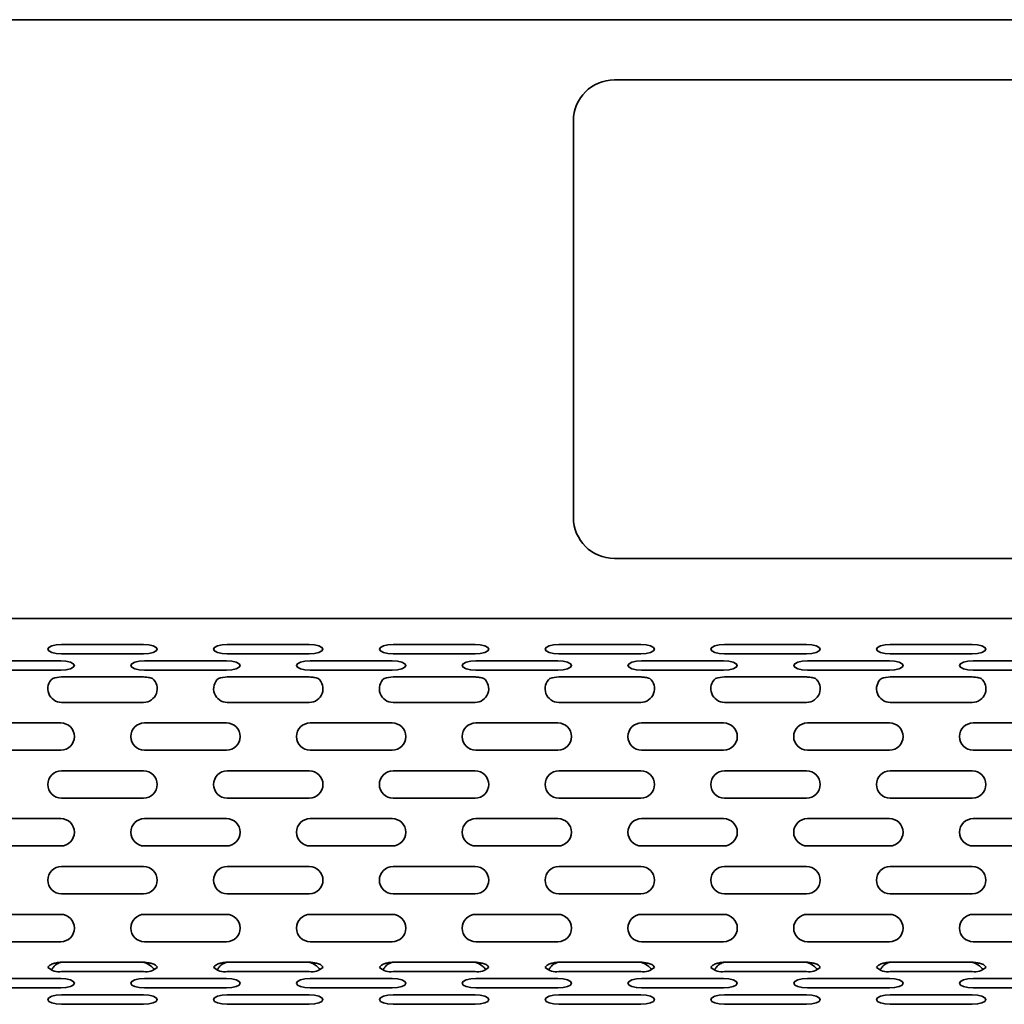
# Model space of a CAD drawing. Header units: millimetres. Extents: x 7 to 588, y 9 to 399.
# Tile 5 of 33: x 171 to 195, y 186 to 210. Entities that reach past the tile are written whole.
import ezdxf

# ---------------------------------------------------------------- set-up
doc = ezdxf.new("R2010")
doc.units = ezdxf.units.MM

msp = doc.modelspace()

# ---------------------------------------------------------------- linework, layer by layer
at = {"color": 7, "linetype": 'Continuous', "lineweight": 35}
for p, q in [((137.196, 209.8465), (282.5294, 209.8465)), ((233.8627, 208.3798), (185.8627, 208.3798)), ((184.8627, 207.3798), (184.8627, 197.7131)), ((185.8627, 196.7131), (233.8627, 196.7131)), ((282.5294, 195.2465), (137.196, 195.2465)), ((172.3817, 194.6151), (174.3817, 194.6151)), ((176.4232, 194.6151), (178.4232, 194.6151)), ((180.4646, 194.6151), (182.4646, 194.6151)), ((184.5061, 194.6151), (186.5061, 194.6151)), ((188.5475, 194.6151), (190.5475, 194.6151)), ((192.589, 194.6151), (194.589, 194.6151)), ((172.3817, 194.3871), (174.3817, 194.3871)), ((176.4232, 194.3871), (178.4232, 194.3871)), ((180.4646, 194.3871), (182.4646, 194.3871)), ((184.5061, 194.3871), (186.5061, 194.3871)), ((188.5475, 194.3871), (190.5475, 194.3871)), ((192.589, 194.3871), (194.589, 194.3871)), ((170.361, 194.2161), (172.361, 194.2161)), ((174.4024, 194.2161), (176.4024, 194.2161)), ((178.4439, 194.2161), (180.4439, 194.2161)), ((182.4853, 194.2161), (184.4853, 194.2161)), ((186.5268, 194.2161), (188.5268, 194.2161)), ((190.5682, 194.2161), (192.5682, 194.2161)), ((194.6097, 194.2161), (196.6097, 194.2161)), ((170.361, 193.9881), (172.361, 193.9881)), ((174.3817, 193.8249), (172.3817, 193.8249)), ((174.4024, 193.9881), (176.4024, 193.9881)), ((178.4232, 193.8249), (176.4232, 193.8249)), ((178.4439, 193.9881), (180.4439, 193.9881)), ((182.4646, 193.8249), (180.4646, 193.8249)), ((182.4853, 193.9881), (184.4853, 193.9881)), ((186.5061, 193.8249), (184.5061, 193.8249)), ((186.5268, 193.9881), (188.5268, 193.9881)), ((190.5475, 193.8249), (188.5475, 193.8249)), ((190.5682, 193.9881), (192.5682, 193.9881)), ((194.589, 193.8249), (192.589, 193.8249)), ((194.6097, 193.9881), (196.6097, 193.9881)), ((172.3817, 193.2031), (174.3817, 193.2031)), ((176.4232, 193.2031), (178.4232, 193.2031)), ((180.4646, 193.2031), (182.4646, 193.2031)), ((184.5061, 193.2031), (186.5061, 193.2031)), ((188.5475, 193.2031), (190.5475, 193.2031)), ((192.589, 193.2031), (194.589, 193.2031)), ((170.361, 192.7031), (172.361, 192.7031)), ((174.4024, 192.7031), (176.4024, 192.7031)), ((178.4439, 192.7031), (180.4439, 192.7031)), ((182.4853, 192.7031), (184.4853, 192.7031)), ((186.5268, 192.7031), (188.5268, 192.7031)), ((190.5682, 192.7031), (192.5682, 192.7031)), ((194.6097, 192.7031), (196.6097, 192.7031)), ((170.361, 192.0365), (172.361, 192.0365)), ((174.4024, 192.0365), (176.4024, 192.0365)), ((178.4439, 192.0365), (180.4439, 192.0365)), ((182.4853, 192.0365), (184.4853, 192.0365)), ((186.5268, 192.0365), (188.5268, 192.0365)), ((190.5682, 192.0365), (192.5682, 192.0365)), ((194.6097, 192.0365), (196.6097, 192.0365)), ((172.3817, 191.5365), (174.3817, 191.5365)), ((176.4232, 191.5365), (178.4232, 191.5365)), ((180.4646, 191.5365), (182.4646, 191.5365)), ((184.5061, 191.5365), (186.5061, 191.5365)), ((188.5475, 191.5365), (190.5475, 191.5365)), ((192.589, 191.5365), (194.589, 191.5365)), ((172.3817, 190.8698), (174.3817, 190.8698)), ((176.4232, 190.8698), (178.4232, 190.8698)), ((180.4646, 190.8698), (182.4646, 190.8698)), ((184.5061, 190.8698), (186.5061, 190.8698)), ((188.5475, 190.8698), (190.5475, 190.8698)), ((192.589, 190.8698), (194.589, 190.8698)), ((170.361, 190.3698), (172.361, 190.3698)), ((174.4024, 190.3698), (176.4024, 190.3698)), ((178.4439, 190.3698), (180.4439, 190.3698)), ((182.4853, 190.3698), (184.4853, 190.3698)), ((186.5268, 190.3698), (188.5268, 190.3698)), ((190.5682, 190.3698), (192.5682, 190.3698)), ((194.6097, 190.3698), (196.6097, 190.3698)), ((170.361, 189.7031), (172.361, 189.7031)), ((174.4024, 189.7031), (176.4024, 189.7031)), ((178.4439, 189.7031), (180.4439, 189.7031)), ((182.4853, 189.7031), (184.4853, 189.7031)), ((186.5268, 189.7031), (188.5268, 189.7031)), ((190.5682, 189.7031), (192.5682, 189.7031)), ((194.6097, 189.7031), (196.6097, 189.7031)), ((172.3817, 189.2031), (174.3817, 189.2031)), ((176.4232, 189.2031), (178.4232, 189.2031)), ((180.4646, 189.2031), (182.4646, 189.2031)), ((184.5061, 189.2031), (186.5061, 189.2031)), ((188.5475, 189.2031), (190.5475, 189.2031)), ((192.589, 189.2031), (194.589, 189.2031)), ((172.3817, 188.5365), (174.3817, 188.5365)), ((176.4232, 188.5365), (178.4232, 188.5365)), ((180.4646, 188.5365), (182.4646, 188.5365)), ((184.5061, 188.5365), (186.5061, 188.5365)), ((188.5475, 188.5365), (190.5475, 188.5365)), ((192.589, 188.5365), (194.589, 188.5365)), ((170.361, 188.0365), (172.361, 188.0365)), ((174.4024, 188.0365), (176.4024, 188.0365)), ((178.4439, 188.0365), (180.4439, 188.0365)), ((182.4853, 188.0365), (184.4853, 188.0365)), ((186.5268, 188.0365), (188.5268, 188.0365)), ((190.5682, 188.0365), (192.5682, 188.0365)), ((194.6097, 188.0365), (196.6097, 188.0365)), ((170.361, 187.3698), (172.361, 187.3698)), ((174.4024, 187.3698), (176.4024, 187.3698)), ((178.4439, 187.3698), (180.4439, 187.3698)), ((182.4853, 187.3698), (184.4853, 187.3698)), ((186.5268, 187.3698), (188.5268, 187.3698)), ((190.5682, 187.3698), (192.5682, 187.3698)), ((194.6097, 187.3698), (196.6097, 187.3698)), ((172.3817, 186.8698), (174.3817, 186.8698)), ((176.4232, 186.8698), (178.4232, 186.8698)), ((180.4646, 186.8698), (182.4646, 186.8698)), ((184.5061, 186.8698), (186.5061, 186.8698)), ((188.5475, 186.8698), (190.5475, 186.8698)), ((192.589, 186.8698), (194.589, 186.8698)), ((172.3817, 186.6419), (174.3817, 186.6419)), ((176.4232, 186.6419), (178.4232, 186.6419)), ((180.4646, 186.6419), (182.4646, 186.6419)), ((184.5061, 186.6419), (186.5061, 186.6419)), ((188.5475, 186.6419), (190.5475, 186.6419)), ((192.589, 186.6419), (194.589, 186.6419)), ((170.361, 186.4708), (172.361, 186.4708)), ((174.4024, 186.4708), (176.4024, 186.4708)), ((178.4439, 186.4708), (180.4439, 186.4708)), ((182.4853, 186.4708), (184.4853, 186.4708)), ((186.5268, 186.4708), (188.5268, 186.4708)), ((190.5682, 186.4708), (192.5682, 186.4708)), ((194.6097, 186.4708), (196.6097, 186.4708)), ((170.361, 186.2428), (172.361, 186.2428)), ((172.3817, 186.0718), (174.3817, 186.0718)), ((174.4024, 186.2428), (176.4024, 186.2428)), ((176.4232, 186.0718), (178.4232, 186.0718)), ((178.4439, 186.2428), (180.4439, 186.2428)), ((180.4646, 186.0718), (182.4646, 186.0718)), ((182.4853, 186.2428), (184.4853, 186.2428)), ((184.5061, 186.0718), (186.5061, 186.0718)), ((186.5268, 186.2428), (188.5268, 186.2428)), ((188.5475, 186.0718), (190.5475, 186.0718)), ((190.5682, 186.2428), (192.5682, 186.2428)), ((192.589, 186.0718), (194.589, 186.0718)), ((194.6097, 186.2428), (196.6097, 186.2428)), ((172.3817, 185.8438), (174.3817, 185.8438)), ((176.4232, 185.8438), (178.4232, 185.8438)), ((180.4646, 185.8438), (182.4646, 185.8438)), ((184.5061, 185.8438), (186.5061, 185.8438)), ((188.5475, 185.8438), (190.5475, 185.8438)), ((192.589, 185.8438), (194.589, 185.8438))]:
    msp.add_line(p, q, dxfattribs=at)
at = {"color": 7, "linetype": 'Continuous', "lineweight": 35, "flags": 128}
for points in [[(172.3817, 194.6151), (172.2541, 194.6065), (172.146, 194.5818), (172.0737, 194.5448), (172.0484, 194.5011), (172.0737, 194.4575), (172.146, 194.4205), (172.2541, 194.3958), (172.3817, 194.3871)], [(174.3817, 194.3871), (174.5093, 194.3958), (174.6174, 194.4205), (174.6897, 194.4575), (174.715, 194.5011), (174.6897, 194.5448), (174.6174, 194.5818), (174.5093, 194.6065), (174.3817, 194.6151)], [(176.4232, 194.6151), (176.2956, 194.6065), (176.1875, 194.5818), (176.1152, 194.5448), (176.0898, 194.5011), (176.1152, 194.4575), (176.1875, 194.4205), (176.2956, 194.3958), (176.4232, 194.3871)], [(178.4232, 194.3871), (178.5507, 194.3958), (178.6589, 194.4205), (178.7311, 194.4575), (178.7565, 194.5011), (178.7311, 194.5448), (178.6589, 194.5818), (178.5507, 194.6065), (178.4232, 194.6151)], [(180.4646, 194.6151), (180.3371, 194.6065), (180.2289, 194.5818), (180.1567, 194.5448), (180.1313, 194.5011), (180.1567, 194.4575), (180.2289, 194.4205), (180.3371, 194.3958), (180.4646, 194.3871)], [(182.4646, 194.3871), (182.5922, 194.3958), (182.7003, 194.4205), (182.7726, 194.4575), (182.7979, 194.5011), (182.7726, 194.5448), (182.7003, 194.5818), (182.5922, 194.6065), (182.4646, 194.6151)], [(184.5061, 194.6151), (184.3785, 194.6065), (184.2704, 194.5818), (184.1981, 194.5448), (184.1727, 194.5011), (184.1981, 194.4575), (184.2704, 194.4205), (184.3785, 194.3958), (184.5061, 194.3871)], [(186.5061, 194.3871), (186.6336, 194.3958), (186.7418, 194.4205), (186.814, 194.4575), (186.8394, 194.5011), (186.814, 194.5448), (186.7418, 194.5818), (186.6336, 194.6065), (186.5061, 194.6151)], [(188.5475, 194.6151), (188.42, 194.6065), (188.3118, 194.5818), (188.2396, 194.5448), (188.2142, 194.5011), (188.2396, 194.4575), (188.3118, 194.4205), (188.42, 194.3958), (188.5475, 194.3871)], [(190.5475, 194.3871), (190.6751, 194.3958), (190.7832, 194.4205), (190.8555, 194.4575), (190.8808, 194.5011), (190.8555, 194.5448), (190.7832, 194.5818), (190.6751, 194.6065), (190.5475, 194.6151)], [(192.589, 194.6151), (192.4614, 194.6065), (192.3533, 194.5818), (192.281, 194.5448), (192.2556, 194.5011), (192.281, 194.4575), (192.3533, 194.4205), (192.4614, 194.3958), (192.589, 194.3871)], [(194.589, 194.3871), (194.7165, 194.3958), (194.8247, 194.4205), (194.8969, 194.4575), (194.9223, 194.5011), (194.8969, 194.5448), (194.8247, 194.5818), (194.7165, 194.6065), (194.589, 194.6151)], [(172.361, 193.9881), (172.4885, 193.9968), (172.5967, 194.0215), (172.6689, 194.0585), (172.6943, 194.1021), (172.6689, 194.1457), (172.5967, 194.1827), (172.4885, 194.2074), (172.361, 194.2161)], [(174.4024, 194.2161), (174.2749, 194.2074), (174.1667, 194.1827), (174.0945, 194.1457), (174.0691, 194.1021), (174.0945, 194.0585), (174.1667, 194.0215), (174.2749, 193.9968), (174.4024, 193.9881)], [(176.4024, 193.9881), (176.53, 193.9968), (176.6381, 194.0215), (176.7104, 194.0585), (176.7358, 194.1021), (176.7104, 194.1457), (176.6381, 194.1827), (176.53, 194.2074), (176.4024, 194.2161)], [(178.4439, 194.2161), (178.3163, 194.2074), (178.2082, 194.1827), (178.1359, 194.1457), (178.1106, 194.1021), (178.1359, 194.0585), (178.2082, 194.0215), (178.3163, 193.9968), (178.4439, 193.9881)], [(180.4439, 193.9881), (180.5714, 193.9968), (180.6796, 194.0215), (180.7518, 194.0585), (180.7772, 194.1021), (180.7518, 194.1457), (180.6796, 194.1827), (180.5714, 194.2074), (180.4439, 194.2161)], [(182.4853, 194.2161), (182.3578, 194.2074), (182.2496, 194.1827), (182.1774, 194.1457), (182.152, 194.1021), (182.1774, 194.0585), (182.2496, 194.0215), (182.3578, 193.9968), (182.4853, 193.9881)], [(184.4853, 193.9881), (184.6129, 193.9968), (184.721, 194.0215), (184.7933, 194.0585), (184.8187, 194.1021), (184.7933, 194.1457), (184.721, 194.1827), (184.6129, 194.2074), (184.4853, 194.2161)], [(186.5268, 194.2161), (186.3992, 194.2074), (186.2911, 194.1827), (186.2188, 194.1457), (186.1935, 194.1021), (186.2188, 194.0585), (186.2911, 194.0215), (186.3992, 193.9968), (186.5268, 193.9881)], [(188.5268, 193.9881), (188.6544, 193.9968), (188.7625, 194.0215), (188.8347, 194.0585), (188.8601, 194.1021), (188.8347, 194.1457), (188.7625, 194.1827), (188.6544, 194.2074), (188.5268, 194.2161)], [(190.5682, 194.2161), (190.4407, 194.2074), (190.3325, 194.1827), (190.2603, 194.1457), (190.2349, 194.1021), (190.2603, 194.0585), (190.3325, 194.0215), (190.4407, 193.9968), (190.5682, 193.9881)], [(192.5682, 193.9881), (192.6958, 193.9968), (192.8039, 194.0215), (192.8762, 194.0585), (192.9016, 194.1021), (192.8762, 194.1457), (192.8039, 194.1827), (192.6958, 194.2074), (192.5682, 194.2161)], [(194.6097, 194.2161), (194.4821, 194.2074), (194.374, 194.1827), (194.3017, 194.1457), (194.2764, 194.1021), (194.3017, 194.0585), (194.374, 194.0215), (194.4821, 193.9968), (194.6097, 193.9881)], [(172.361, 186.2428), (172.4885, 186.2515), (172.5967, 186.2762), (172.6689, 186.3132), (172.6943, 186.3568), (172.6689, 186.4005), (172.5967, 186.4374), (172.4885, 186.4622), (172.361, 186.4708)], [(174.4024, 186.4708), (174.2749, 186.4622), (174.1667, 186.4374), (174.0945, 186.4005), (174.0691, 186.3568), (174.0945, 186.3132), (174.1667, 186.2762), (174.2749, 186.2515), (174.4024, 186.2428)], [(176.4024, 186.2428), (176.53, 186.2515), (176.6381, 186.2762), (176.7104, 186.3132), (176.7358, 186.3568), (176.7104, 186.4005), (176.6381, 186.4374), (176.53, 186.4622), (176.4024, 186.4708)], [(178.4439, 186.4708), (178.3163, 186.4622), (178.2082, 186.4374), (178.1359, 186.4005), (178.1106, 186.3568), (178.1359, 186.3132), (178.2082, 186.2762), (178.3163, 186.2515), (178.4439, 186.2428)], [(180.4439, 186.2428), (180.5714, 186.2515), (180.6796, 186.2762), (180.7518, 186.3132), (180.7772, 186.3568), (180.7518, 186.4005), (180.6796, 186.4374), (180.5714, 186.4622), (180.4439, 186.4708)], [(182.4853, 186.4708), (182.3578, 186.4622), (182.2496, 186.4374), (182.1774, 186.4005), (182.152, 186.3568), (182.1774, 186.3132), (182.2496, 186.2762), (182.3578, 186.2515), (182.4853, 186.2428)], [(184.4853, 186.2428), (184.6129, 186.2515), (184.721, 186.2762), (184.7933, 186.3132), (184.8187, 186.3568), (184.7933, 186.4005), (184.721, 186.4374), (184.6129, 186.4622), (184.4853, 186.4708)], [(186.5268, 186.4708), (186.3992, 186.4622), (186.2911, 186.4374), (186.2188, 186.4005), (186.1935, 186.3568), (186.2188, 186.3132), (186.2911, 186.2762), (186.3992, 186.2515), (186.5268, 186.2428)], [(188.5268, 186.2428), (188.6544, 186.2515), (188.7625, 186.2762), (188.8347, 186.3132), (188.8601, 186.3568), (188.8347, 186.4005), (188.7625, 186.4374), (188.6544, 186.4622), (188.5268, 186.4708)], [(190.5682, 186.4708), (190.4407, 186.4622), (190.3325, 186.4374), (190.2603, 186.4005), (190.2349, 186.3568), (190.2603, 186.3132), (190.3325, 186.2762), (190.4407, 186.2515), (190.5682, 186.2428)], [(192.5682, 186.2428), (192.6958, 186.2515), (192.8039, 186.2762), (192.8762, 186.3132), (192.9016, 186.3568), (192.8762, 186.4005), (192.8039, 186.4374), (192.6958, 186.4622), (192.5682, 186.4708)], [(194.6097, 186.4708), (194.4821, 186.4622), (194.374, 186.4374), (194.3017, 186.4005), (194.2764, 186.3568), (194.3017, 186.3132), (194.374, 186.2762), (194.4821, 186.2515), (194.6097, 186.2428)], [(172.3817, 186.0718), (172.2541, 186.0631), (172.146, 186.0384), (172.0737, 186.0014), (172.0484, 185.9578), (172.0737, 185.9142), (172.146, 185.8772), (172.2541, 185.8525), (172.3817, 185.8438)], [(174.3817, 185.8438), (174.5093, 185.8525), (174.6174, 185.8772), (174.6897, 185.9142), (174.715, 185.9578), (174.6897, 186.0014), (174.6174, 186.0384), (174.5093, 186.0631), (174.3817, 186.0718)], [(176.4232, 186.0718), (176.2956, 186.0631), (176.1875, 186.0384), (176.1152, 186.0014), (176.0898, 185.9578), (176.1152, 185.9142), (176.1875, 185.8772), (176.2956, 185.8525), (176.4232, 185.8438)], [(178.4232, 185.8438), (178.5507, 185.8525), (178.6589, 185.8772), (178.7311, 185.9142), (178.7565, 185.9578), (178.7311, 186.0014), (178.6589, 186.0384), (178.5507, 186.0631), (178.4232, 186.0718)], [(180.4646, 186.0718), (180.3371, 186.0631), (180.2289, 186.0384), (180.1567, 186.0014), (180.1313, 185.9578), (180.1567, 185.9142), (180.2289, 185.8772), (180.3371, 185.8525), (180.4646, 185.8438)], [(182.4646, 185.8438), (182.5922, 185.8525), (182.7003, 185.8772), (182.7726, 185.9142), (182.7979, 185.9578), (182.7726, 186.0014), (182.7003, 186.0384), (182.5922, 186.0631), (182.4646, 186.0718)], [(184.5061, 186.0718), (184.3785, 186.0631), (184.2704, 186.0384), (184.1981, 186.0014), (184.1727, 185.9578), (184.1981, 185.9142), (184.2704, 185.8772), (184.3785, 185.8525), (184.5061, 185.8438)], [(186.5061, 185.8438), (186.6336, 185.8525), (186.7418, 185.8772), (186.814, 185.9142), (186.8394, 185.9578), (186.814, 186.0014), (186.7418, 186.0384), (186.6336, 186.0631), (186.5061, 186.0718)], [(188.5475, 186.0718), (188.42, 186.0631), (188.3118, 186.0384), (188.2396, 186.0014), (188.2142, 185.9578), (188.2396, 185.9142), (188.3118, 185.8772), (188.42, 185.8525), (188.5475, 185.8438)], [(190.5475, 185.8438), (190.6751, 185.8525), (190.7832, 185.8772), (190.8555, 185.9142), (190.8808, 185.9578), (190.8555, 186.0014), (190.7832, 186.0384), (190.6751, 186.0631), (190.5475, 186.0718)], [(192.589, 186.0718), (192.4614, 186.0631), (192.3533, 186.0384), (192.281, 186.0014), (192.2556, 185.9578), (192.281, 185.9142), (192.3533, 185.8772), (192.4614, 185.8525), (192.589, 185.8438)], [(194.589, 185.8438), (194.7165, 185.8525), (194.8247, 185.8772), (194.8969, 185.9142), (194.9223, 185.9578), (194.8969, 186.0014), (194.8247, 186.0384), (194.7165, 186.0631), (194.589, 186.0718)]]:
    msp.add_lwpolyline(points, dxfattribs=at)
at = {"color": 7, "linetype": 'Continuous', "lineweight": 35}
for centre, radius, start, end in [((185.8627, 207.3798), 1, 90, 180), ((185.8627, 197.7131), 1, 180, 270), ((172.3817, 193.5365), 0.3333, 130.53455, 270), ((174.3817, 193.5365), 0.3333, 270, 49.46545), ((176.4232, 193.5365), 0.3333, 130.53455, 270), ((178.4232, 193.5365), 0.3333, 270, 49.46545), ((180.4646, 193.5365), 0.3333, 130.53455, 270), ((182.4646, 193.5365), 0.3333, 270, 49.46545), ((184.5061, 193.5365), 0.3333, 130.53455, 270), ((186.5061, 193.5365), 0.3333, 270, 49.46545), ((188.5475, 193.5365), 0.3333, 130.53455, 270), ((190.5475, 193.5365), 0.3333, 270, 49.46545), ((192.589, 193.5365), 0.3333, 130.53455, 270), ((194.589, 193.5365), 0.3333, 270, 49.46545), ((172.361, 192.3698), 0.3333, 270, 90), ((174.4024, 192.3698), 0.3333, 90, 270), ((176.4024, 192.3698), 0.3333, 270, 90), ((178.4439, 192.3698), 0.3333, 90, 270), ((180.4439, 192.3698), 0.3333, 270, 90), ((182.4853, 192.3698), 0.3333, 90, 270), ((184.4853, 192.3698), 0.3333, 270, 90), ((186.5268, 192.3698), 0.3333, 90, 270), ((188.5268, 192.3698), 0.3333, 270, 90), ((190.5682, 192.3698), 0.3333, 90, 270), ((192.5682, 192.3698), 0.3333, 270, 90), ((194.6097, 192.3698), 0.3333, 90, 270), ((172.3817, 191.2031), 0.3333, 90, 270), ((174.3817, 191.2031), 0.3333, 270, 90), ((176.4232, 191.2031), 0.3333, 90, 270), ((178.4232, 191.2031), 0.3333, 270, 90), ((180.4646, 191.2031), 0.3333, 90, 270), ((182.4646, 191.2031), 0.3333, 270, 90), ((184.5061, 191.2031), 0.3333, 90, 270), ((186.5061, 191.2031), 0.3333, 270, 90), ((188.5475, 191.2031), 0.3333, 90, 270), ((190.5475, 191.2031), 0.3333, 270, 90), ((192.589, 191.2031), 0.3333, 90, 270), ((194.589, 191.2031), 0.3333, 270, 90), ((172.361, 190.0365), 0.3333, 270, 90), ((174.4024, 190.0365), 0.3333, 90, 270), ((176.4024, 190.0365), 0.3333, 270, 90), ((178.4439, 190.0365), 0.3333, 90, 270), ((180.4439, 190.0365), 0.3333, 270, 90), ((182.4853, 190.0365), 0.3333, 90, 270), ((184.4853, 190.0365), 0.3333, 270, 90), ((186.5268, 190.0365), 0.3333, 90, 270), ((188.5268, 190.0365), 0.3333, 270, 90), ((190.5682, 190.0365), 0.3333, 90, 270), ((192.5682, 190.0365), 0.3333, 270, 90), ((194.6097, 190.0365), 0.3333, 90, 270), ((172.3817, 188.8698), 0.3333, 90, 270), ((174.3817, 188.8698), 0.3333, 270, 90), ((176.4232, 188.8698), 0.3333, 90, 270), ((178.4232, 188.8698), 0.3333, 270, 90), ((180.4646, 188.8698), 0.3333, 90, 270), ((182.4646, 188.8698), 0.3333, 270, 90), ((184.5061, 188.8698), 0.3333, 90, 270), ((186.5061, 188.8698), 0.3333, 270, 90), ((188.5475, 188.8698), 0.3333, 90, 270), ((190.5475, 188.8698), 0.3333, 270, 90), ((192.589, 188.8698), 0.3333, 90, 270), ((194.589, 188.8698), 0.3333, 270, 90), ((172.361, 187.7031), 0.3333, 270, 90), ((174.4024, 187.7031), 0.3333, 90, 270), ((176.4024, 187.7031), 0.3333, 270, 90), ((178.4439, 187.7031), 0.3333, 90, 270), ((180.4439, 187.7031), 0.3333, 270, 90), ((182.4853, 187.7031), 0.3333, 90, 270), ((184.4853, 187.7031), 0.3333, 270, 90), ((186.5268, 187.7031), 0.3333, 90, 270), ((188.5268, 187.7031), 0.3333, 270, 90), ((190.5682, 187.7031), 0.3333, 90, 270), ((192.5682, 187.7031), 0.3333, 270, 90), ((194.6097, 187.7031), 0.3333, 90, 270), ((172.3179, 187.0228), 0.3862, 226.09266, 279.51199), ((174.4455, 187.0228), 0.3862, 260.48801, 313.90734), ((176.3593, 187.0228), 0.3862, 226.09266, 279.51199), ((178.487, 187.0228), 0.3862, 260.48801, 313.90734), ((180.4008, 187.0228), 0.3862, 226.09266, 279.51199), ((182.5284, 187.0228), 0.3862, 260.48801, 313.90734), ((184.4422, 187.0228), 0.3862, 226.09266, 279.51199), ((186.5699, 187.0228), 0.3862, 260.48801, 313.90734), ((188.4837, 187.0228), 0.3862, 226.09266, 279.51199), ((190.6113, 187.0228), 0.3862, 260.48801, 313.90734), ((192.5251, 187.0228), 0.3862, 226.09266, 279.51199), ((194.6528, 187.0228), 0.3862, 260.48801, 313.90734)]:
    msp.add_arc(centre, radius, start, end, dxfattribs=at)
for points in [[(172.3817, 193.8249), (172.3083, 193.8243), (172.2358, 193.8094), (172.1651, 193.7898)], [(176.4232, 193.8249), (176.3497, 193.8243), (176.2773, 193.8094), (176.2065, 193.7898)], [(180.4646, 193.8249), (180.3912, 193.8243), (180.3187, 193.8094), (180.248, 193.7898)], [(184.5061, 193.8249), (184.4326, 193.8243), (184.3602, 193.8094), (184.2894, 193.7898)], [(188.5475, 193.8249), (188.4741, 193.8243), (188.4016, 193.8094), (188.3309, 193.7898)], [(192.589, 193.8249), (192.5155, 193.8243), (192.4431, 193.8094), (192.3723, 193.7898)]]:
    msp.add_open_spline(points, degree=3, dxfattribs=at)
for points, knots in [([(174.5983, 193.7898), (174.5811, 193.7962), (174.5632, 193.8003), (174.5273, 193.8074), (174.5092, 193.8103), (174.4547, 193.818), (174.4182, 193.8218), (174.3817, 193.8249)], [0, 0, 0, 0, 0.25, 0.25, 0.5, 0.5, 1, 1, 1, 1]), ([(178.6398, 193.7898), (178.6225, 193.7962), (178.6047, 193.8003), (178.5687, 193.8074), (178.5506, 193.8103), (178.4962, 193.818), (178.4597, 193.8218), (178.4232, 193.8249)], [0, 0, 0, 0, 0.25, 0.25, 0.5, 0.5, 1, 1, 1, 1]), ([(182.6812, 193.7898), (182.664, 193.7962), (182.6461, 193.8003), (182.6102, 193.8074), (182.5921, 193.8103), (182.5376, 193.818), (182.5011, 193.8218), (182.4646, 193.8249)], [0, 0, 0, 0, 0.25, 0.25, 0.5, 0.5, 1, 1, 1, 1]), ([(186.7227, 193.7898), (186.7054, 193.7962), (186.6876, 193.8003), (186.6516, 193.8074), (186.6335, 193.8103), (186.5791, 193.818), (186.5426, 193.8218), (186.5061, 193.8249)], [0, 0, 0, 0, 0.25, 0.25, 0.5, 0.5, 1, 1, 1, 1]), ([(190.7642, 193.7898), (190.7469, 193.7962), (190.729, 193.8003), (190.6931, 193.8074), (190.675, 193.8103), (190.6205, 193.818), (190.584, 193.8218), (190.5475, 193.8249)], [0, 0, 0, 0, 0.25, 0.25, 0.5, 0.5, 1, 1, 1, 1]), ([(194.8056, 193.7898), (194.7883, 193.7962), (194.7705, 193.8003), (194.7345, 193.8074), (194.7164, 193.8103), (194.662, 193.818), (194.6255, 193.8218), (194.589, 193.8249)], [0, 0, 0, 0, 0.25, 0.25, 0.5, 0.5, 1, 1, 1, 1]), ([(172.3817, 186.8698), (172.3486, 186.8678), (172.3157, 186.8647), (172.2502, 186.8545), (172.2176, 186.8475), (172.1547, 186.827), (172.1241, 186.8131), (172.086, 186.7864), (172.0748, 186.7766), (172.0581, 186.7585), (172.0526, 186.7501), (172.05, 186.7445)], [0, 0, 0, 0, 0.25, 0.25, 0.5, 0.5, 0.75, 0.75, 0.875, 0.875, 1, 1, 1, 1]), ([(172.3817, 186.8698), (172.3442, 186.8585), (172.269, 186.8358), (172.1845, 186.7623), (172.1507, 186.7063), (172.1361, 186.6822)], [0, 0, 0, 0, 0.3612604, 0.7239521, 1, 1, 1, 1]), ([(174.7134, 186.7445), (174.7125, 186.7503), (174.7091, 186.7591), (174.6956, 186.7792), (174.6854, 186.7902), (174.66, 186.8093), (174.6451, 186.817), (174.6139, 186.829), (174.5978, 186.8337), (174.5488, 186.8462), (174.5155, 186.8522), (174.4488, 186.8623), (174.4153, 186.8663), (174.3817, 186.8698)], [0, 0, 0, 0, 0.125, 0.125, 0.25, 0.25, 0.375, 0.375, 0.5, 0.5, 0.75, 0.75, 1, 1, 1, 1]), ([(174.6393, 186.6862), (174.6343, 186.6956), (174.6154, 186.7315), (174.5358, 186.7997), (174.4493, 186.8449), (174.3884, 186.8673), (174.3817, 186.8698)], [0, 0, 0, 0, 0.1050528, 0.4036571, 0.9348448, 1, 1, 1, 1]), ([(176.4232, 186.8698), (176.3901, 186.8678), (176.3571, 186.8647), (176.2917, 186.8545), (176.2591, 186.8475), (176.1962, 186.827), (176.1655, 186.8131), (176.1274, 186.7864), (176.1162, 186.7766), (176.0996, 186.7585), (176.094, 186.7501), (176.0915, 186.7445)], [0, 0, 0, 0, 0.25, 0.25, 0.5, 0.5, 0.75, 0.75, 0.875, 0.875, 1, 1, 1, 1]), ([(176.4232, 186.8698), (176.3856, 186.8585), (176.3104, 186.8358), (176.2259, 186.7623), (176.1921, 186.7063), (176.1775, 186.6822)], [0, 0, 0, 0, 0.3612604, 0.7239521, 1, 1, 1, 1]), ([(178.7548, 186.7445), (178.754, 186.7503), (178.7506, 186.7591), (178.7371, 186.7792), (178.7268, 186.7902), (178.7015, 186.8093), (178.6865, 186.817), (178.6553, 186.829), (178.6392, 186.8337), (178.5902, 186.8462), (178.557, 186.8522), (178.4902, 186.8623), (178.4567, 186.8663), (178.4232, 186.8698)], [0, 0, 0, 0, 0.125, 0.125, 0.25, 0.25, 0.375, 0.375, 0.5, 0.5, 0.75, 0.75, 1, 1, 1, 1]), ([(178.6807, 186.6862), (178.6758, 186.6956), (178.6568, 186.7315), (178.5773, 186.7997), (178.4908, 186.8449), (178.4298, 186.8673), (178.4232, 186.8698)], [0, 0, 0, 0, 0.1050528, 0.4036571, 0.9348448, 1, 1, 1, 1]), ([(180.4646, 186.8698), (180.4315, 186.8678), (180.3985, 186.8646), (180.3329, 186.8545), (180.3004, 186.8475), (180.2375, 186.827), (180.2069, 186.813), (180.1688, 186.7864), (180.1576, 186.7766), (180.141, 186.7585), (180.1355, 186.7501), (180.1329, 186.7445)], [0, 0, 0, 0, 0.25, 0.25, 0.5, 0.5, 0.75, 0.75, 0.875, 0.875, 1, 1, 1, 1]), ([(180.4646, 186.8698), (180.4271, 186.8585), (180.3519, 186.8358), (180.2674, 186.7623), (180.2336, 186.7063), (180.219, 186.6822)], [0, 0, 0, 0, 0.3612604, 0.7239521, 1, 1, 1, 1]), ([(182.7963, 186.7445), (182.7954, 186.7503), (182.792, 186.7591), (182.7785, 186.7792), (182.7683, 186.7902), (182.7429, 186.8093), (182.728, 186.817), (182.6968, 186.829), (182.6807, 186.8337), (182.6317, 186.8462), (182.5984, 186.8522), (182.5317, 186.8623), (182.4982, 186.8663), (182.4646, 186.8698)], [0, 0, 0, 0, 0.125, 0.125, 0.25, 0.25, 0.375, 0.375, 0.5, 0.5, 0.75, 0.75, 1, 1, 1, 1]), ([(182.7222, 186.6862), (182.7172, 186.6956), (182.6983, 186.7315), (182.6187, 186.7997), (182.5322, 186.8449), (182.4713, 186.8673), (182.4646, 186.8698)], [0, 0, 0, 0, 0.1050528, 0.4036571, 0.9348448, 1, 1, 1, 1]), ([(184.5061, 186.8698), (184.473, 186.8678), (184.44, 186.8647), (184.3746, 186.8545), (184.342, 186.8475), (184.2791, 186.827), (184.2484, 186.8131), (184.2103, 186.7864), (184.1991, 186.7766), (184.1825, 186.7585), (184.1769, 186.7501), (184.1744, 186.7445)], [0, 0, 0, 0, 0.25, 0.25, 0.5, 0.5, 0.75, 0.75, 0.875, 0.875, 1, 1, 1, 1]), ([(184.5061, 186.8698), (184.4685, 186.8585), (184.3933, 186.8358), (184.3088, 186.7623), (184.275, 186.7063), (184.2604, 186.6822)], [0, 0, 0, 0, 0.3612604, 0.7239521, 1, 1, 1, 1]), ([(186.8377, 186.7445), (186.8369, 186.7503), (186.8335, 186.7591), (186.82, 186.7792), (186.8097, 186.7902), (186.7844, 186.8093), (186.7694, 186.817), (186.7382, 186.829), (186.7221, 186.8337), (186.6731, 186.8462), (186.6399, 186.8522), (186.5732, 186.8623), (186.5396, 186.8663), (186.5061, 186.8698)], [0, 0, 0, 0, 0.125, 0.125, 0.25, 0.25, 0.375, 0.375, 0.5, 0.5, 0.75, 0.75, 1, 1, 1, 1]), ([(186.7636, 186.6862), (186.7587, 186.6956), (186.7397, 186.7315), (186.6602, 186.7997), (186.5737, 186.8449), (186.5127, 186.8673), (186.5061, 186.8698)], [0, 0, 0, 0, 0.1050528, 0.4036571, 0.9348448, 1, 1, 1, 1]), ([(188.5475, 186.8698), (188.5144, 186.8678), (188.4815, 186.8647), (188.416, 186.8545), (188.3834, 186.8475), (188.3205, 186.827), (188.2899, 186.8131), (188.2518, 186.7864), (188.2406, 186.7766), (188.2239, 186.7585), (188.2184, 186.7501), (188.2158, 186.7445)], [0, 0, 0, 0, 0.25, 0.25, 0.5, 0.5, 0.75, 0.75, 0.875, 0.875, 1, 1, 1, 1]), ([(188.5475, 186.8698), (188.51, 186.8585), (188.4348, 186.8358), (188.3503, 186.7623), (188.3165, 186.7063), (188.3019, 186.6822)], [0, 0, 0, 0, 0.3612604, 0.7239521, 1, 1, 1, 1]), ([(190.8792, 186.7445), (190.8783, 186.7503), (190.8749, 186.7591), (190.8614, 186.7792), (190.8512, 186.7902), (190.8258, 186.8093), (190.8109, 186.817), (190.7797, 186.829), (190.7636, 186.8337), (190.7146, 186.8462), (190.6813, 186.8522), (190.6146, 186.8623), (190.5811, 186.8663), (190.5475, 186.8698)], [0, 0, 0, 0, 0.125, 0.125, 0.25, 0.25, 0.375, 0.375, 0.5, 0.5, 0.75, 0.75, 1, 1, 1, 1]), ([(190.8051, 186.6862), (190.8001, 186.6956), (190.7812, 186.7315), (190.7016, 186.7997), (190.6152, 186.8449), (190.5542, 186.8673), (190.5475, 186.8698)], [0, 0, 0, 0, 0.1050528, 0.4036571, 0.9348448, 1, 1, 1, 1]), ([(192.589, 186.8698), (192.5559, 186.8678), (192.5229, 186.8647), (192.4575, 186.8545), (192.4249, 186.8475), (192.362, 186.827), (192.3314, 186.8131), (192.2932, 186.7864), (192.282, 186.7766), (192.2654, 186.7585), (192.2598, 186.7501), (192.2573, 186.7445)], [0, 0, 0, 0, 0.25, 0.25, 0.5, 0.5, 0.75, 0.75, 0.875, 0.875, 1, 1, 1, 1]), ([(192.589, 186.8698), (192.5514, 186.8585), (192.4762, 186.8358), (192.3917, 186.7623), (192.3579, 186.7063), (192.3433, 186.6822)], [0, 0, 0, 0, 0.3612604, 0.7239521, 1, 1, 1, 1]), ([(194.9206, 186.7445), (194.9198, 186.7503), (194.9164, 186.7591), (194.9029, 186.7792), (194.8926, 186.7902), (194.8673, 186.8093), (194.8523, 186.817), (194.8211, 186.829), (194.805, 186.8337), (194.7561, 186.8462), (194.7228, 186.8522), (194.6561, 186.8623), (194.6225, 186.8663), (194.589, 186.8698)], [0, 0, 0, 0, 0.125, 0.125, 0.25, 0.25, 0.375, 0.375, 0.5, 0.5, 0.75, 0.75, 1, 1, 1, 1]), ([(194.8465, 186.6862), (194.8416, 186.6956), (194.8227, 186.7315), (194.7431, 186.7997), (194.6566, 186.8449), (194.5956, 186.8673), (194.589, 186.8698)], [0, 0, 0, 0, 0.1050528, 0.4036571, 0.9348448, 1, 1, 1, 1])]:
    msp.add_open_spline(points, degree=3, knots=knots, dxfattribs=at)

doc.saveas('drawing.dxf')
